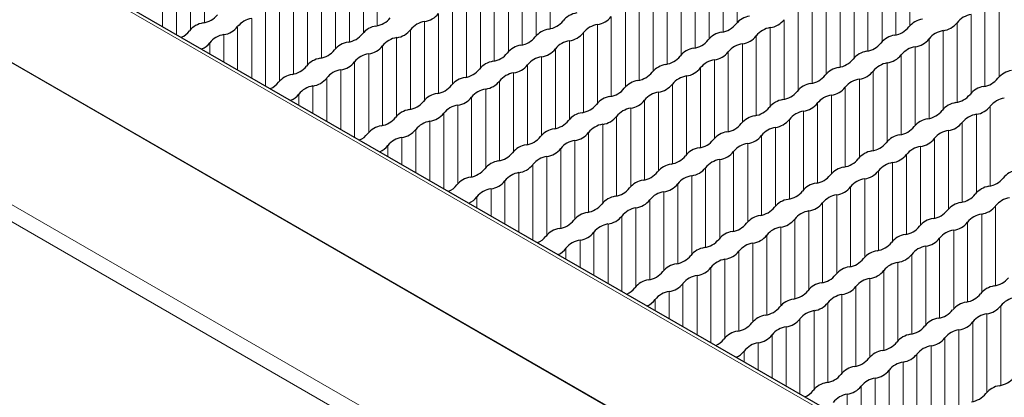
# Paper-space layout 'Blatt2' of a CAD drawing. Header units: millimetres. Extents: x 5 to 418, y 2 to 292.
# Tile 50 of 76: x 149 to 168, y 243 to 250. Entities that reach past the tile are written whole.
import ezdxf

# ---------------------------------------------------------------- set-up
doc = ezdxf.new("R2010")
doc.units = ezdxf.units.MM

psp = doc.layouts.new('Blatt2')

# ---------------------------------------------------------------- linework, layer by layer
at = {"color": 7, "linetype": 'Continuous', "lineweight": 18}
for p, q in [((170.874, 239), (131.276, 261.86)), ((129.297, 260.757), (168.895, 237.897)), ((164.081, 240.67), (134.1, 257.978)), ((131.837, 256.626), (161.819, 239.318)), ((161.68, 239.075), (131.698, 256.383)), ((152.379, 249.987), (152.379, 251.457)), ((152.638, 250.114), (152.638, 251.607)), ((155.877, 250.057), (155.877, 251.55)), ((159.115, 250), (159.115, 251.493)), ((162.354, 249.942), (162.354, 251.436)), ((162.618, 250.117), (162.618, 251.588)), ((165.856, 250.06), (165.856, 251.531)), ((152.115, 249.895), (152.115, 251.305)), ((155.353, 249.755), (155.353, 251.248)), ((155.617, 249.93), (155.617, 251.4)), ((158.856, 249.872), (158.856, 251.343)), ((162.094, 249.815), (162.094, 251.286)), ((165.592, 249.885), (165.592, 251.378)), ((151.855, 250.044), (151.855, 251.155)), ((155.094, 249.628), (155.094, 251.098)), ((158.592, 249.697), (158.592, 251.191)), ((161.83, 249.64), (161.83, 251.133)), ((165.069, 249.583), (165.069, 251.076)), ((165.333, 249.758), (165.333, 251.229)), ((154.83, 249.453), (154.83, 250.946)), ((158.069, 249.395), (158.069, 250.889)), ((158.333, 249.57), (158.333, 251.041)), ((161.571, 249.513), (161.571, 250.984)), ((164.81, 249.456), (164.81, 250.927)), ((154.571, 249.325), (154.571, 250.796)), ((157.809, 249.268), (157.809, 250.739)), ((161.307, 249.338), (161.307, 250.831)), ((164.546, 249.281), (164.546, 250.774)), ((154.307, 249.15), (154.307, 250.644)), ((157.545, 249.093), (157.545, 250.586)), ((160.784, 249.036), (160.784, 250.529)), ((161.048, 249.211), (161.048, 250.682)), ((164.286, 249.154), (164.286, 250.624)), ((167.525, 249.097), (167.525, 250.567)), ((153.784, 248.931), (153.784, 250.342)), ((154.047, 249.023), (154.047, 250.494)), ((157.286, 248.966), (157.286, 250.437)), ((160.525, 248.909), (160.525, 250.38)), ((164.022, 248.979), (164.022, 250.472)), ((167.261, 248.922), (167.261, 250.415)), ((153.524, 249.081), (153.524, 250.192)), ((157.022, 248.791), (157.022, 250.284)), ((160.261, 248.734), (160.261, 250.227)), ((163.499, 248.677), (163.499, 250.17)), ((163.763, 248.852), (163.763, 250.322)), ((167.002, 248.795), (167.002, 250.265)), ((153.26, 249.233), (153.26, 250.039)), ((156.499, 248.489), (156.499, 249.982)), ((156.763, 248.664), (156.763, 250.135)), ((160.001, 248.607), (160.001, 250.077)), ((163.24, 248.55), (163.24, 250.02)), ((166.478, 248.493), (166.478, 249.963)), ((166.738, 248.62), (166.738, 250.113)), ((153.001, 249.383), (153.001, 249.89)), ((156.239, 248.362), (156.239, 249.833)), ((159.478, 248.305), (159.478, 249.775)), ((159.737, 248.432), (159.737, 249.925)), ((162.976, 248.375), (162.976, 249.868)), ((166.214, 248.318), (166.214, 249.811)), ((152.737, 249.536), (152.737, 249.737)), ((155.976, 248.187), (155.976, 249.68)), ((159.214, 248.13), (159.214, 249.623)), ((162.717, 248.248), (162.717, 249.718)), ((165.955, 248.191), (165.955, 249.661)), ((155.716, 248.06), (155.716, 249.531)), ((158.955, 248.003), (158.955, 249.473)), ((162.193, 247.946), (162.193, 249.416)), ((162.453, 248.073), (162.453, 249.566)), ((165.691, 248.016), (165.691, 249.509)), ((155.193, 248.118), (155.193, 249.228)), ((155.452, 247.968), (155.452, 249.378)), ((158.691, 247.828), (158.691, 249.321)), ((161.929, 247.771), (161.929, 249.264)), ((165.432, 247.889), (165.432, 249.359)), ((154.929, 248.27), (154.929, 249.076)), ((158.431, 247.701), (158.431, 249.171)), ((161.67, 247.644), (161.67, 249.114)), ((164.909, 247.587), (164.909, 249.057)), ((165.168, 247.714), (165.168, 249.207)), ((154.67, 248.42), (154.67, 248.926)), ((157.908, 247.399), (157.908, 248.869)), ((158.168, 247.526), (158.168, 249.019)), ((161.406, 247.469), (161.406, 248.962)), ((164.645, 247.412), (164.645, 248.905)), ((154.406, 248.572), (154.406, 248.774)), ((157.644, 247.224), (157.644, 248.717)), ((161.147, 247.342), (161.147, 248.812)), ((164.385, 247.284), (164.385, 248.755)), ((157.385, 247.097), (157.385, 248.567)), ((160.624, 247.04), (160.624, 248.51)), ((160.883, 247.167), (160.883, 248.66)), ((164.121, 247.109), (164.121, 248.603)), ((167.36, 247.052), (167.36, 248.545)), ((157.121, 247.005), (157.121, 248.415)), ((160.36, 246.865), (160.36, 248.358)), ((163.598, 246.807), (163.598, 248.301)), ((163.862, 246.982), (163.862, 248.453)), ((167.101, 246.925), (167.101, 248.396)), ((156.598, 247.307), (156.598, 248.113)), ((156.862, 247.154), (156.862, 248.265)), ((160.1, 246.737), (160.1, 248.208)), ((163.339, 246.68), (163.339, 248.151)), ((166.837, 246.75), (166.837, 248.243)), ((156.338, 247.456), (156.338, 247.963)), ((159.836, 246.562), (159.836, 248.056)), ((163.075, 246.505), (163.075, 247.998)), ((166.313, 246.448), (166.313, 247.941)), ((166.577, 246.623), (166.577, 248.094)), ((156.075, 247.609), (156.075, 247.811)), ((159.313, 246.26), (159.313, 247.754)), ((159.577, 246.435), (159.577, 247.906)), ((162.816, 246.378), (162.816, 247.849)), ((166.054, 246.321), (166.054, 247.792)), ((159.054, 246.133), (159.054, 247.604)), ((162.552, 246.203), (162.552, 247.696)), ((165.79, 246.146), (165.79, 247.639)), ((158.79, 246.041), (158.79, 247.451)), ((162.028, 245.901), (162.028, 247.394)), ((162.292, 246.076), (162.292, 247.547)), ((165.531, 246.019), (165.531, 247.489)), ((158.53, 246.191), (158.53, 247.302)), ((161.769, 245.774), (161.769, 247.245)), ((165.267, 245.844), (165.267, 247.337)), ((158.267, 246.343), (158.267, 247.149)), ((161.505, 245.599), (161.505, 247.092)), ((164.744, 245.542), (164.744, 247.035)), ((165.008, 245.717), (165.008, 247.187)), ((157.743, 246.645), (157.743, 246.847)), ((158.007, 246.493), (158.007, 247)), ((161.246, 245.472), (161.246, 246.942)), ((164.484, 245.415), (164.484, 246.885)), ((160.723, 245.17), (160.723, 246.64)), ((160.982, 245.297), (160.982, 246.79)), ((164.22, 245.24), (164.22, 246.733)), ((167.459, 245.183), (167.459, 246.676)), ((160.459, 245.078), (160.459, 246.488)), ((163.961, 245.113), (163.961, 246.583)), ((167.2, 245.056), (167.2, 246.526)), ((160.199, 245.228), (160.199, 246.338)), ((163.438, 244.811), (163.438, 246.281)), ((163.697, 244.938), (163.697, 246.431)), ((166.936, 244.881), (166.936, 246.374)), ((159.935, 245.38), (159.935, 246.186)), ((163.174, 244.636), (163.174, 246.129)), ((166.676, 244.754), (166.676, 246.224)), ((159.676, 245.53), (159.676, 246.036)), ((162.915, 244.509), (162.915, 245.979)), ((166.153, 244.452), (166.153, 245.922)), ((166.412, 244.579), (166.412, 246.072)), ((159.412, 245.682), (159.412, 245.884)), ((162.651, 244.334), (162.651, 245.827)), ((165.889, 244.276), (165.889, 245.77)), ((162.391, 244.207), (162.391, 245.677)), ((165.63, 244.149), (165.63, 245.62)), ((161.868, 244.264), (161.868, 245.375)), ((162.127, 244.115), (162.127, 245.525)), ((165.366, 243.974), (165.366, 245.468)), ((161.604, 244.417), (161.604, 245.223)), ((164.843, 243.672), (164.843, 245.166)), ((165.107, 243.847), (165.107, 245.318)), ((161.345, 244.566), (161.345, 245.073)), ((164.583, 243.545), (164.583, 245.016)), ((161.081, 244.719), (161.081, 244.921)), ((164.319, 243.37), (164.319, 244.863)), ((167.558, 243.313), (167.558, 244.806)), ((164.06, 243.243), (164.06, 244.714)), ((167.299, 243.186), (167.299, 244.657)), ((163.796, 243.151), (163.796, 244.561)), ((167.035, 243.011), (167.035, 244.504)), ((163.273, 243.453), (163.273, 244.259)), ((163.537, 243.301), (163.537, 244.412)), ((166.775, 242.884), (166.775, 244.354)), ((163.014, 243.603), (163.014, 244.11)), ((166.511, 242.709), (166.511, 244.202)), ((162.75, 243.755), (162.75, 243.957)), ((165.988, 242.407), (165.988, 243.9)), ((166.252, 242.582), (166.252, 244.052)), ((165.729, 242.28), (165.729, 243.75)), ((165.465, 242.188), (165.465, 243.598)), ((165.206, 242.338), (165.206, 243.448)), ((164.682, 242.64), (164.682, 243.146)), ((164.942, 242.49), (164.942, 243.296))]:
    psp.add_line(p, q, dxfattribs=at)
at = {"color": 7, "linetype": 'Continuous', "lineweight": 25}
psp.add_line((170.972, 239.009), (131.374, 261.868), dxfattribs=at)
for centre, radius, start, end in [((152.552, 250.524), 0.42, 278.3465, 321.6482), ((153.588, 249.776), 0.421, 98.7582, 141.2364), ((155.791, 250.467), 0.42, 278.346, 321.6487), ((156.704, 250.536), 0.406, 278.3388, 321.6558), ((159.03, 250.41), 0.42, 278.3464, 321.6483), ((159.676, 249.895), 0.406, 98.7653, 141.2293), ((159.942, 250.479), 0.406, 278.339, 321.6556), ((162.914, 249.837), 0.406, 98.7655, 141.2292), ((163.181, 250.422), 0.406, 278.3388, 321.6558), ((166.153, 249.78), 0.406, 98.7655, 141.2291), ((167.066, 249.85), 0.421, 98.7582, 141.2364), ((152.078, 250.165), 0.347, 291.5084, 323.9758), ((152.675, 249.707), 0.406, 98.7653, 141.2293), ((152.942, 250.291), 0.406, 278.3388, 321.6558), ((155.914, 249.65), 0.406, 98.7656, 141.229), ((156.181, 250.234), 0.406, 278.3388, 321.6558), ((156.827, 249.719), 0.421, 98.7582, 141.2364), ((159.152, 249.592), 0.406, 98.7652, 141.2294), ((160.065, 249.662), 0.421, 98.7581, 141.2365), ((162.268, 250.352), 0.42, 278.3462, 321.6484), ((163.304, 249.605), 0.421, 98.7581, 141.2366), ((165.507, 250.295), 0.42, 278.3463, 321.6483), ((166.542, 249.548), 0.421, 98.7582, 141.2364), ((166.42, 250.365), 0.406, 278.339, 321.6557), ((153.065, 249.474), 0.421, 98.7583, 141.2364), ((155.268, 250.165), 0.42, 278.346, 321.6486), ((156.304, 249.417), 0.421, 98.7582, 141.2365), ((158.506, 250.107), 0.42, 278.3465, 321.6481), ((159.542, 249.36), 0.421, 98.7582, 141.2364), ((159.419, 250.177), 0.406, 278.3391, 321.6556), ((161.745, 250.05), 0.42, 278.3461, 321.6485), ((162.391, 249.535), 0.406, 98.7655, 141.2291), ((162.658, 250.12), 0.406, 278.3388, 321.6558), ((165.63, 249.478), 0.406, 98.7655, 141.2291), ((165.896, 250.063), 0.406, 278.3389, 321.6557), ((152.466, 249.935), 0.336, 291.2368, 323.9636), ((154.745, 249.863), 0.42, 278.3459, 321.6487), ((155.391, 249.348), 0.406, 98.7656, 141.229), ((155.657, 249.932), 0.406, 278.3388, 321.6558), ((158.629, 249.29), 0.406, 98.7653, 141.2293), ((158.896, 249.875), 0.406, 278.339, 321.6556), ((161.868, 249.233), 0.406, 98.7655, 141.2292), ((162.781, 249.303), 0.421, 98.7583, 141.2364), ((164.983, 249.993), 0.42, 278.3461, 321.6485), ((166.019, 249.245), 0.421, 98.7581, 141.2366), ((154.867, 249.045), 0.406, 98.7656, 141.229), ((155.78, 249.115), 0.421, 98.7582, 141.2365), ((157.983, 249.805), 0.42, 278.3465, 321.6482), ((159.019, 249.058), 0.421, 98.7581, 141.2365), ((161.222, 249.748), 0.42, 278.3463, 321.6483), ((162.257, 249.001), 0.421, 98.7583, 141.2364), ((162.134, 249.818), 0.406, 278.3388, 321.6558), ((164.46, 249.691), 0.42, 278.3463, 321.6484), ((165.106, 249.176), 0.406, 98.7654, 141.2292), ((165.373, 249.761), 0.406, 278.3389, 321.6557), ((154.221, 249.56), 0.42, 278.346, 321.6486), ((155.257, 248.813), 0.421, 98.7582, 141.2364), ((155.134, 249.63), 0.406, 278.3388, 321.6558), ((157.46, 249.503), 0.42, 278.3464, 321.6482), ((158.106, 248.988), 0.406, 98.7652, 141.2294), ((158.373, 249.573), 0.406, 278.3391, 321.6556), ((161.345, 248.931), 0.406, 98.7655, 141.2291), ((161.611, 249.516), 0.406, 278.3388, 321.6558), ((164.583, 248.874), 0.406, 98.7655, 141.2291), ((165.496, 248.943), 0.421, 98.7582, 141.2364), ((167.822, 248.817), 0.406, 98.7655, 141.2291), ((154.344, 248.743), 0.406, 98.7656, 141.229), ((154.611, 249.328), 0.406, 278.3388, 321.6558), ((157.583, 248.686), 0.406, 98.7652, 141.2294), ((158.496, 248.756), 0.421, 98.7581, 141.2365), ((160.698, 249.446), 0.42, 278.3461, 321.6485), ((161.734, 248.698), 0.421, 98.7582, 141.2365), ((163.937, 249.389), 0.42, 278.3462, 321.6484), ((164.973, 248.641), 0.421, 98.758, 141.2366), ((164.85, 249.458), 0.406, 278.3389, 321.6557), ((167.175, 249.332), 0.42, 278.3463, 321.6483), ((153.747, 249.202), 0.347, 291.5084, 323.9761), ((154.734, 248.511), 0.421, 98.7583, 141.2364), ((156.937, 249.201), 0.42, 278.3465, 321.6481), ((157.972, 248.454), 0.421, 98.7581, 141.2365), ((157.849, 249.271), 0.406, 278.3391, 321.6556), ((160.175, 249.144), 0.42, 278.3463, 321.6484), ((160.821, 248.629), 0.406, 98.7654, 141.2292), ((161.088, 249.214), 0.406, 278.3388, 321.6558), ((164.06, 248.572), 0.406, 98.7655, 141.2291), ((164.326, 249.156), 0.406, 278.3389, 321.6557), ((167.298, 248.515), 0.406, 98.7655, 141.2291), ((154.134, 248.971), 0.336, 291.2368, 323.9636), ((157.059, 248.384), 0.406, 98.7653, 141.2294), ((157.326, 248.969), 0.406, 278.3391, 321.6556), ((160.298, 248.327), 0.406, 98.7655, 141.2292), ((161.211, 248.396), 0.421, 98.7583, 141.2364), ((163.537, 248.27), 0.406, 98.7655, 141.2291), ((163.414, 249.087), 0.42, 278.3461, 321.6485), ((164.449, 248.339), 0.421, 98.7582, 141.2364), ((166.652, 249.03), 0.42, 278.3461, 321.6485), ((167.688, 248.282), 0.421, 98.7581, 141.2366), ((156.536, 248.082), 0.406, 98.7653, 141.2293), ((156.413, 248.899), 0.42, 278.3464, 321.6482), ((157.449, 248.151), 0.421, 98.7581, 141.2365), ((159.652, 248.842), 0.42, 278.3462, 321.6484), ((160.688, 248.094), 0.421, 98.7582, 141.2364), ((160.565, 248.911), 0.406, 278.3388, 321.6558), ((162.89, 248.785), 0.42, 278.3463, 321.6483), ((163.803, 248.854), 0.406, 278.3389, 321.6557), ((166.775, 248.213), 0.406, 98.7654, 141.2292), ((167.042, 248.797), 0.406, 278.3389, 321.6557), ((155.89, 248.597), 0.42, 278.3465, 321.6482), ((156.803, 248.667), 0.406, 278.3391, 321.6556), ((159.775, 248.025), 0.406, 98.7654, 141.2292), ((160.041, 248.609), 0.406, 278.3388, 321.6558), ((163.013, 247.968), 0.406, 98.7655, 141.2291), ((163.28, 248.552), 0.406, 278.3389, 321.6557), ((163.926, 248.037), 0.421, 98.7582, 141.2364), ((166.252, 247.911), 0.406, 98.7655, 141.2291), ((166.129, 248.728), 0.42, 278.3463, 321.6483), ((167.165, 247.98), 0.421, 98.7582, 141.2364), ((156.013, 247.78), 0.406, 98.7653, 141.2293), ((156.28, 248.364), 0.406, 278.3391, 321.6556), ((156.926, 247.849), 0.421, 98.7581, 141.2365), ((159.251, 247.723), 0.406, 98.7654, 141.2292), ((159.129, 248.54), 0.42, 278.3462, 321.6484), ((160.164, 247.792), 0.421, 98.7582, 141.2364), ((162.367, 248.483), 0.42, 278.3461, 321.6485), ((163.403, 247.735), 0.421, 98.7581, 141.2366), ((165.606, 248.426), 0.42, 278.3462, 321.6484), ((166.519, 248.495), 0.406, 278.3389, 321.6557), ((155.416, 248.238), 0.347, 291.5084, 323.9758), ((156.402, 247.547), 0.421, 98.7582, 141.2364), ((158.605, 248.238), 0.42, 278.3462, 321.6484), ((159.518, 248.307), 0.406, 278.3388, 321.6558), ((162.49, 247.666), 0.406, 98.7654, 141.2292), ((162.757, 248.25), 0.406, 278.3389, 321.6557), ((165.729, 247.609), 0.406, 98.7655, 141.2291), ((165.995, 248.193), 0.406, 278.3389, 321.6557), ((166.641, 247.678), 0.421, 98.758, 141.2366), ((155.803, 248.008), 0.336, 291.2375, 323.9629), ((158.728, 247.421), 0.406, 98.7654, 141.2292), ((158.995, 248.005), 0.406, 278.3388, 321.6558), ((159.641, 247.49), 0.421, 98.7582, 141.2365), ((161.967, 247.364), 0.406, 98.7655, 141.2291), ((161.844, 248.181), 0.42, 278.3463, 321.6484), ((162.88, 247.433), 0.421, 98.7582, 141.2364), ((165.082, 248.124), 0.42, 278.3461, 321.6485), ((166.118, 247.376), 0.421, 98.7582, 141.2364), ((158.082, 247.936), 0.42, 278.3462, 321.6484), ((159.118, 247.188), 0.421, 98.7582, 141.2365), ((161.321, 247.879), 0.42, 278.3462, 321.6484), ((162.233, 247.948), 0.406, 278.3389, 321.6557), ((164.559, 247.822), 0.42, 278.3463, 321.6483), ((165.205, 247.307), 0.406, 98.7655, 141.2291), ((165.472, 247.891), 0.406, 278.3389, 321.6557), ((158.205, 247.119), 0.406, 98.7655, 141.2292), ((158.472, 247.703), 0.406, 278.3388, 321.6558), ((161.444, 247.062), 0.406, 98.7655, 141.2292), ((161.71, 247.646), 0.406, 278.3389, 321.6557), ((162.356, 247.131), 0.421, 98.7581, 141.2365), ((164.682, 247.004), 0.406, 98.7655, 141.2291), ((165.595, 247.074), 0.421, 98.7582, 141.2364), ((157.682, 246.817), 0.406, 98.7655, 141.2292), ((157.559, 247.634), 0.42, 278.3462, 321.6484), ((158.595, 246.886), 0.421, 98.7582, 141.2364), ((160.797, 247.577), 0.42, 278.3462, 321.6484), ((161.833, 246.829), 0.421, 98.7581, 141.2365), ((164.036, 247.519), 0.42, 278.3461, 321.6485), ((164.949, 247.589), 0.406, 278.3389, 321.6557), ((167.274, 247.462), 0.42, 278.3462, 321.6484), ((167.921, 246.947), 0.406, 98.7655, 141.2291), ((157.085, 247.275), 0.347, 291.5084, 323.976), ((157.948, 247.401), 0.406, 278.3388, 321.6558), ((160.274, 247.275), 0.42, 278.3462, 321.6484), ((160.92, 246.76), 0.406, 98.7655, 141.2292), ((161.187, 247.344), 0.406, 278.3389, 321.6557), ((164.159, 246.702), 0.406, 98.7654, 141.2292), ((164.425, 247.287), 0.406, 278.3389, 321.6557), ((165.072, 246.772), 0.421, 98.7581, 141.2366), ((167.397, 246.645), 0.406, 98.7655, 141.2291), ((157.472, 247.045), 0.336, 291.2379, 323.9627), ((158.071, 246.584), 0.421, 98.7583, 141.2364), ((160.397, 246.457), 0.406, 98.7655, 141.2292), ((161.31, 246.527), 0.421, 98.7581, 141.2365), ((163.513, 247.217), 0.42, 278.3463, 321.6483), ((164.548, 246.47), 0.421, 98.7582, 141.2364), ((166.751, 247.16), 0.42, 278.3461, 321.6485), ((167.787, 246.413), 0.421, 98.7582, 141.2364), ((159.751, 246.972), 0.42, 278.3462, 321.6484), ((160.787, 246.225), 0.421, 98.7581, 141.2365), ((160.664, 247.042), 0.406, 278.3389, 321.6557), ((162.989, 246.915), 0.42, 278.3462, 321.6484), ((163.636, 246.4), 0.406, 98.7655, 141.2291), ((163.902, 246.985), 0.406, 278.3389, 321.6557), ((166.874, 246.343), 0.406, 98.7655, 141.2291), ((167.141, 246.928), 0.406, 278.3389, 321.6558), ((159.874, 246.155), 0.406, 98.7655, 141.2291), ((160.14, 246.74), 0.406, 278.3389, 321.6557), ((163.112, 246.098), 0.406, 98.7655, 141.2291), ((164.025, 246.168), 0.421, 98.7581, 141.2365), ((166.228, 246.858), 0.42, 278.3463, 321.6483), ((167.264, 246.11), 0.421, 98.7582, 141.2364), ((159.228, 246.67), 0.42, 278.3462, 321.6484), ((160.263, 245.923), 0.421, 98.7581, 141.2365), ((162.466, 246.613), 0.42, 278.3462, 321.6484), ((163.502, 245.866), 0.421, 98.7581, 141.2365), ((163.379, 246.683), 0.406, 278.3389, 321.6557), ((165.705, 246.556), 0.42, 278.3461, 321.6485), ((166.351, 246.041), 0.406, 98.7655, 141.2291), ((166.618, 246.625), 0.406, 278.3389, 321.6558), ((158.753, 246.312), 0.347, 291.508, 323.9763), ((159.35, 245.853), 0.406, 98.7655, 141.2291), ((159.617, 246.438), 0.406, 278.3389, 321.6557), ((162.589, 245.796), 0.406, 98.7655, 141.2291), ((162.856, 246.381), 0.406, 278.3389, 321.6557), ((165.828, 245.739), 0.406, 98.7654, 141.2292), ((166.74, 245.808), 0.421, 98.7581, 141.2365), ((159.74, 245.621), 0.421, 98.7582, 141.2364), ((161.943, 246.311), 0.42, 278.3463, 321.6484), ((162.979, 245.563), 0.421, 98.7581, 141.2365), ((165.181, 246.254), 0.42, 278.3463, 321.6484), ((166.217, 245.506), 0.421, 98.7582, 141.2364), ((166.094, 246.323), 0.406, 278.3389, 321.6557), ((159.141, 246.081), 0.336, 291.2375, 323.9629), ((161.42, 246.009), 0.42, 278.3462, 321.6484), ((162.066, 245.494), 0.406, 98.7655, 141.2291), ((162.332, 246.079), 0.406, 278.3389, 321.6557), ((165.304, 245.437), 0.406, 98.7655, 141.2291), ((165.571, 246.021), 0.406, 278.3389, 321.6558), ((161.542, 245.192), 0.406, 98.7655, 141.2291), ((162.455, 245.261), 0.421, 98.7581, 141.2365), ((164.781, 245.135), 0.406, 98.7655, 141.2292), ((164.658, 245.952), 0.42, 278.3462, 321.6484), ((165.694, 245.204), 0.421, 98.7581, 141.2365), ((160.896, 245.707), 0.42, 278.3462, 321.6484), ((161.932, 244.959), 0.421, 98.7581, 141.2365), ((161.809, 245.776), 0.406, 278.3389, 321.6557), ((164.135, 245.65), 0.42, 278.3462, 321.6484), ((165.048, 245.719), 0.406, 278.3389, 321.6557), ((161.019, 244.89), 0.406, 98.7655, 141.2291), ((161.286, 245.474), 0.406, 278.3389, 321.6557), ((164.258, 244.833), 0.406, 98.7655, 141.2292), ((164.524, 245.417), 0.406, 278.3389, 321.6557), ((165.171, 244.902), 0.421, 98.7581, 141.2365), ((167.496, 244.776), 0.406, 98.7654, 141.2292), ((167.373, 245.593), 0.42, 278.3461, 321.6485), ((160.422, 245.348), 0.347, 291.508, 323.9764), ((161.409, 244.657), 0.421, 98.7582, 141.2364), ((163.612, 245.348), 0.42, 278.3462, 321.6484), ((164.647, 244.6), 0.421, 98.7581, 141.2365), ((166.85, 245.291), 0.42, 278.3463, 321.6484), ((160.809, 245.118), 0.336, 291.2375, 323.9629), ((163.735, 244.531), 0.406, 98.7655, 141.2292), ((164.001, 245.115), 0.406, 278.3389, 321.6557), ((166.973, 244.474), 0.406, 98.7655, 141.2292), ((167.24, 245.058), 0.406, 278.3388, 321.6558), ((167.886, 244.543), 0.421, 98.7583, 141.2364), ((163.211, 244.229), 0.406, 98.7655, 141.2291), ((163.088, 245.046), 0.42, 278.3462, 321.6484), ((164.124, 244.298), 0.421, 98.7581, 141.2365), ((166.327, 244.989), 0.42, 278.3462, 321.6484), ((167.363, 244.241), 0.421, 98.7582, 141.2364), ((162.565, 244.744), 0.42, 278.3462, 321.6484), ((163.478, 244.813), 0.406, 278.3389, 321.6557), ((165.804, 244.687), 0.42, 278.3462, 321.6484), ((166.45, 244.172), 0.406, 98.7654, 141.2292), ((166.717, 244.756), 0.406, 278.3388, 321.6558), ((162.688, 243.927), 0.406, 98.7655, 141.2291), ((162.955, 244.511), 0.406, 278.3389, 321.6557), ((163.601, 243.996), 0.421, 98.7581, 141.2365), ((165.927, 243.869), 0.406, 98.7654, 141.2292), ((166.839, 243.939), 0.421, 98.7582, 141.2364), ((162.091, 244.385), 0.347, 291.508, 323.9763), ((163.078, 243.694), 0.421, 98.7582, 141.2364), ((165.28, 244.384), 0.42, 278.3462, 321.6484), ((166.193, 244.454), 0.406, 278.3388, 321.6558), ((162.478, 244.155), 0.336, 291.2375, 323.9629), ((165.403, 243.567), 0.406, 98.7654, 141.2292), ((165.67, 244.152), 0.406, 278.3388, 321.6558), ((166.316, 243.637), 0.421, 98.7582, 141.2365), ((164.757, 244.082), 0.42, 278.3462, 321.6484), ((165.793, 243.335), 0.421, 98.7582, 141.2365), ((164.234, 243.78), 0.42, 278.3462, 321.6484), ((164.88, 243.265), 0.406, 98.7655, 141.2292), ((165.147, 243.85), 0.406, 278.3388, 321.6558), ((164.357, 242.963), 0.406, 98.7655, 141.2292), ((165.27, 243.033), 0.421, 98.7582, 141.2364), ((167.472, 243.723), 0.42, 278.3464, 321.6482), ((163.76, 243.421), 0.347, 291.5084, 323.976), ((164.746, 242.731), 0.421, 98.7583, 141.2364), ((164.623, 243.548), 0.406, 278.3388, 321.6558), ((166.949, 243.421), 0.42, 278.3465, 321.6481), ((167.595, 242.906), 0.406, 98.7652, 141.2294)]:
    psp.add_arc(centre, radius, start, end, dxfattribs=at)

doc.saveas('drawing.dxf')
